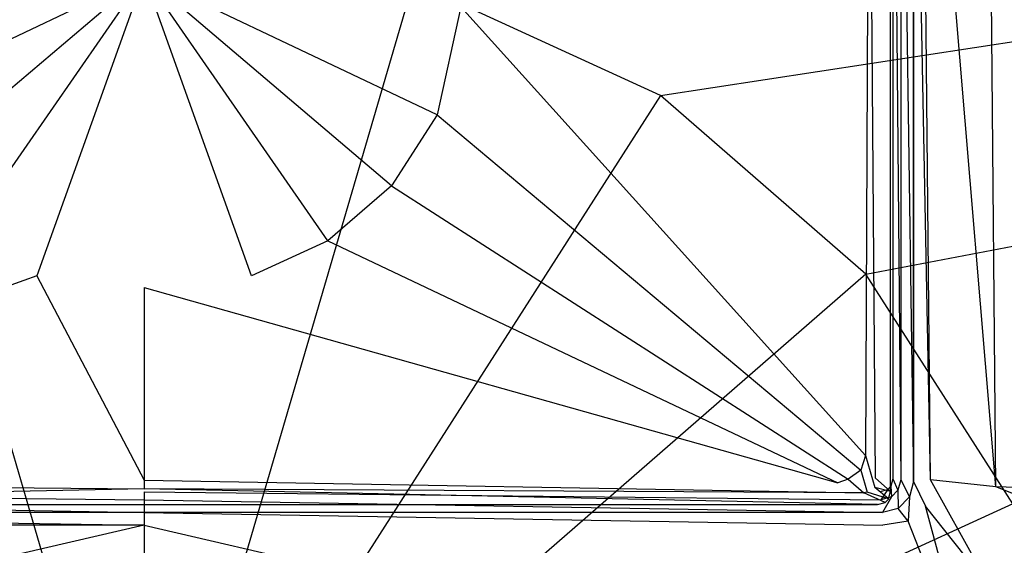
# Model space of a CAD drawing. Extents: x 0 to 1.6, y -0.7 to 0.
# Tile 5 of 8: x 0.78 to 0.91, y -0.17 to -0.1. Entities that reach past the tile are written whole.
import ezdxf

# ---------------------------------------------------------------- set-up
doc = ezdxf.new("R2010")
doc.units = 0
doc.layers.add('L0_ABDCKG_ABLAUF_N_UDA1670ARA24', color=7, linetype='CONTINUOUS')
doc.layers.add('L1_WANNE_N_UDA1670ARA248V___0__', color=7, linetype='CONTINUOUS')

msp = doc.modelspace()

# ---------------------------------------------------------------- linework, layer by layer
at = {"layer": 'L0_ABDCKG_ABLAUF_N_UDA1670ARA24', "color": 8}
for points, invisible_edges in [([(0.893664, -0.055006, 0.039604), (0.89444, -0.159689, 0.039604), (0.894652, -0.049602, 0.039604), (0.893664, -0.055006, 0.039604)], 14), ([(0.896441, -0.049602, 0.037604), (0.894652, -0.049602, 0.039604), (0.89444, -0.159689, 0.039604), (0.896441, -0.049602, 0.037604)], 14), ([(0.896441, -0.16143, 0.037604), (0.896441, -0.049602, 0.037604), (0.89444, -0.159689, 0.039604), (0.896441, -0.16143, 0.037604)], 14), ([(0.896441, -0.16143, 0.037604), (0.896442, -0.049649, 0.035769), (0.896441, -0.049602, 0.037604), (0.896441, -0.16143, 0.037604)], 14), ([(0.896442, -0.049649, 0.035769), (0.896441, -0.16143, 0.037604), (0.896442, -0.161445, 0.035769), (0.896442, -0.049649, 0.035769)], 13), ([(0.840775, -0.098693, 0.039604), (0.893186, -0.156771, 0.039604), (0.893664, -0.055006, 0.039604), (0.840775, -0.098693, 0.039604)], 14), ([(0.89444, -0.159689, 0.039604), (0.893664, -0.055006, 0.039604), (0.893186, -0.156771, 0.039604), (0.89444, -0.159689, 0.039604)], 13), ([(0.799774, -0.094677, 0.039604), (0.758772, -0.098693, 0.039604), (0.761842, -0.112687, 0.039604), (0.799774, -0.094677, 0.039604)], 14), ([(0.799774, -0.094677, 0.039604), (0.761842, -0.112687, 0.039604), (0.767721, -0.121871, 0.039604), (0.799774, -0.094677, 0.039604)], 14), ([(0.799774, -0.094677, 0.039604), (0.767721, -0.121871, 0.039604), (0.775969, -0.129008, 0.039604), (0.799774, -0.094677, 0.039604)], 14), ([(0.799774, -0.094677, 0.039604), (0.775969, -0.129008, 0.039604), (0.785873, -0.133526, 0.039604), (0.799774, -0.094677, 0.039604)], 14), ([(0.799774, -0.094677, 0.039604), (0.785873, -0.133526, 0.039604), (0.799774, -0.135056, 0.039604), (0.799774, -0.094677, 0.039604)], 14), ([(0.840775, -0.098693, 0.039604), (0.799774, -0.094677, 0.039604), (0.837705, -0.112687, 0.039604), (0.840775, -0.098693, 0.039604)], 14), ([(0.813675, -0.133526, 0.039604), (0.799774, -0.094677, 0.039604), (0.799774, -0.135056, 0.039604), (0.813675, -0.133526, 0.039604)], 14), ([(0.837705, -0.112687, 0.039604), (0.799774, -0.094677, 0.039604), (0.831827, -0.121871, 0.039604), (0.837705, -0.112687, 0.039604)], 14), ([(0.831827, -0.121871, 0.039604), (0.799774, -0.094677, 0.039604), (0.823579, -0.129008, 0.039604), (0.831827, -0.121871, 0.039604)], 14), ([(0.823579, -0.129008, 0.039604), (0.799774, -0.094677, 0.039604), (0.813675, -0.133526, 0.039604), (0.823579, -0.129008, 0.039604)], 14), ([(0.893186, -0.156771, 0.039604), (0.840775, -0.098693, 0.039604), (0.837705, -0.112687, 0.039604), (0.893186, -0.156771, 0.039604)], 13), ([(0.892605, -0.158703, 0.039604), (0.837705, -0.112687, 0.039604), (0.831827, -0.121871, 0.039604), (0.892605, -0.158703, 0.039604)], 13), ([(0.837705, -0.112687, 0.039604), (0.892605, -0.158703, 0.039604), (0.893186, -0.156771, 0.039604), (0.837705, -0.112687, 0.039604)], 14), ([(0.890949, -0.159871, 0.039604), (0.831827, -0.121871, 0.039604), (0.823579, -0.129008, 0.039604), (0.890949, -0.159871, 0.039604)], 13), ([(0.831827, -0.121871, 0.039604), (0.890949, -0.159871, 0.039604), (0.892605, -0.158703, 0.039604), (0.831827, -0.121871, 0.039604)], 14), ([(0.775969, -0.129008, 0.039604), (0.709935, -0.16032, 0.039604), (0.785873, -0.133526, 0.039604), (0.775969, -0.129008, 0.039604)], 14), ([(0.889612, -0.16032, 0.039604), (0.823579, -0.129008, 0.039604), (0.813675, -0.133526, 0.039604), (0.889612, -0.16032, 0.039604)], 13), ([(0.823579, -0.129008, 0.039604), (0.889612, -0.16032, 0.039604), (0.890949, -0.159871, 0.039604), (0.823579, -0.129008, 0.039604)], 14), ([(0.799774, -0.159986, 0.039604), (0.785873, -0.133526, 0.039604), (0.709935, -0.16032, 0.039604), (0.799774, -0.159986, 0.039604)], 13), ([(0.785873, -0.133526, 0.039604), (0.799774, -0.159986, 0.039604), (0.799774, -0.135056, 0.039604), (0.785873, -0.133526, 0.039604)], 14), ([(0.799774, -0.135056, 0.039604), (0.889612, -0.16032, 0.039604), (0.813675, -0.133526, 0.039604), (0.799774, -0.135056, 0.039604)], 14), ([(0.889612, -0.16032, 0.039604), (0.799774, -0.135056, 0.039604), (0.799774, -0.159986, 0.039604), (0.889612, -0.16032, 0.039604)], 13), ([(0.894387, -0.160933, 0.039604), (0.893186, -0.156771, 0.039604), (0.892605, -0.158703, 0.039604), (0.894387, -0.160933, 0.039604)], 13), ([(0.893186, -0.156771, 0.039604), (0.894387, -0.160933, 0.039604), (0.89444, -0.159689, 0.039604), (0.893186, -0.156771, 0.039604)], 14), ([(0.893427, -0.161535, 0.039604), (0.892605, -0.158703, 0.039604), (0.890949, -0.159871, 0.039604), (0.893427, -0.161535, 0.039604)], 13), ([(0.892605, -0.158703, 0.039604), (0.893427, -0.161535, 0.039604), (0.894387, -0.160933, 0.039604), (0.892605, -0.158703, 0.039604)], 14), ([(0.799774, -0.161087, 0.039604), (0.709935, -0.16032, 0.039604), (0.706588, -0.161599, 0.039604), (0.799774, -0.161087, 0.039604)], 13), ([(0.709935, -0.16032, 0.039604), (0.799774, -0.161087, 0.039604), (0.799774, -0.159986, 0.039604), (0.709935, -0.16032, 0.039604)], 14), ([(0.89296, -0.161599, 0.039604), (0.799774, -0.159986, 0.039604), (0.799774, -0.161087, 0.039604), (0.89296, -0.161599, 0.039604)], 13), ([(0.799774, -0.159986, 0.039604), (0.89296, -0.161599, 0.039604), (0.889612, -0.16032, 0.039604), (0.799774, -0.159986, 0.039604)], 14), ([(0.89296, -0.161599, 0.039604), (0.890949, -0.159871, 0.039604), (0.889612, -0.16032, 0.039604), (0.89296, -0.161599, 0.039604)], 13), ([(0.890949, -0.159871, 0.039604), (0.89296, -0.161599, 0.039604), (0.893427, -0.161535, 0.039604), (0.890949, -0.159871, 0.039604)], 14), ([(0.896441, -0.16143, 0.037604), (0.89444, -0.159689, 0.039604), (0.894387, -0.160933, 0.039604), (0.896441, -0.16143, 0.037604)], 14), ([(0.706588, -0.161599, 0.039604), (0.704795, -0.16312, 0.037604), (0.799774, -0.161087, 0.039604), (0.706588, -0.161599, 0.039604)], 14), ([(0.799774, -0.161087, 0.039604), (0.704795, -0.16312, 0.037604), (0.799774, -0.163119, 0.037604), (0.799774, -0.161087, 0.039604)], 14), ([(0.894752, -0.16312, 0.037604), (0.799774, -0.161087, 0.039604), (0.799774, -0.163119, 0.037604), (0.894752, -0.16312, 0.037604)], 14), ([(0.89296, -0.161599, 0.039604), (0.799774, -0.161087, 0.039604), (0.894752, -0.16312, 0.037604), (0.89296, -0.161599, 0.039604)], 14), ([(0.893427, -0.161535, 0.039604), (0.89296, -0.161599, 0.039604), (0.895725, -0.162859, 0.037604), (0.893427, -0.161535, 0.039604)], 14), ([(0.895725, -0.162859, 0.037604), (0.89296, -0.161599, 0.039604), (0.894752, -0.16312, 0.037604), (0.895725, -0.162859, 0.037604)], 14), ([(0.896181, -0.162403, 0.037604), (0.894387, -0.160933, 0.039604), (0.893427, -0.161535, 0.039604), (0.896181, -0.162403, 0.037604)], 14), ([(0.896181, -0.162403, 0.037604), (0.893427, -0.161535, 0.039604), (0.895725, -0.162859, 0.037604), (0.896181, -0.162403, 0.037604)], 14), ([(0.896441, -0.16143, 0.037604), (0.894387, -0.160933, 0.039604), (0.896181, -0.162403, 0.037604), (0.896441, -0.16143, 0.037604)], 14), ([(0.896181, -0.162403, 0.037604), (0.896442, -0.161445, 0.035769), (0.896441, -0.16143, 0.037604), (0.896181, -0.162403, 0.037604)], 14), ([(0.896442, -0.161445, 0.035769), (0.896181, -0.162403, 0.037604), (0.896181, -0.162418, 0.035769), (0.896442, -0.161445, 0.035769)], 13), ([(0.799774, -0.163119, 0.037604), (0.704794, -0.163134, 0.035769), (0.799774, -0.163134, 0.035769), (0.799774, -0.163119, 0.037604)], 13), ([(0.704794, -0.163134, 0.035769), (0.799774, -0.163119, 0.037604), (0.704795, -0.16312, 0.037604), (0.704794, -0.163134, 0.035769)], 14), ([(0.799774, -0.163134, 0.035769), (0.894752, -0.16312, 0.037604), (0.799774, -0.163119, 0.037604), (0.799774, -0.163134, 0.035769)], 14), ([(0.894752, -0.16312, 0.037604), (0.799774, -0.163134, 0.035769), (0.894753, -0.163134, 0.035769), (0.894752, -0.16312, 0.037604)], 13), ([(0.894753, -0.163134, 0.035769), (0.895725, -0.162859, 0.037604), (0.894752, -0.16312, 0.037604), (0.894753, -0.163134, 0.035769)], 14), ([(0.895725, -0.162859, 0.037604), (0.894753, -0.163134, 0.035769), (0.895726, -0.162874, 0.035769), (0.895725, -0.162859, 0.037604)], 13), ([(0.895725, -0.162859, 0.037604), (0.896181, -0.162418, 0.035769), (0.896181, -0.162403, 0.037604), (0.895725, -0.162859, 0.037604)], 14), ([(0.896181, -0.162418, 0.035769), (0.895725, -0.162859, 0.037604), (0.895726, -0.162874, 0.035769), (0.896181, -0.162418, 0.035769)], 13)]:
    msp.add_3dface(points, dxfattribs=dict(at, invisible_edges=invisible_edges))
at = {"layer": 'L1_WANNE_N_UDA1670ARA248V___0__', "color": 8}
for points, invisible_edges in [([(1.589128, -0.000171), (0.866635, -0.11017), (0.834615, -0.095494), (1.589128, -0.000171)], 13), ([(0.866635, -0.11017), (1.589128, -0.000171), (1.592938, -0.000198), (0.866635, -0.11017)], 14), ([(1.592938, -0.000198), (0.893237, -0.133304), (0.866635, -0.11017), (1.592938, -0.000198)], 13), ([(0.893237, -0.133304), (1.592938, -0.000198), (1.59599, -0.001047), (0.893237, -0.133304)], 14), ([(1.59599, -0.001047), (0.912268, -0.163024), (0.893237, -0.133304), (1.59599, -0.001047)], 13), ([(0.897768, -0.159922, 0.034824), (0.896754, -0.047225, 0.035753), (0.896754, -0.159788, 0.035753), (0.897768, -0.159922, 0.034824)], 13), ([(0.896754, -0.047225, 0.035753), (0.897768, -0.159922, 0.034824), (0.897768, -0.047225, 0.034824), (0.896754, -0.047225, 0.035753)], 14), ([(0.899424, -0.160141, 0.034475), (0.897768, -0.047225, 0.034824), (0.897768, -0.159922, 0.034824), (0.899424, -0.160141, 0.034475)], 13), ([(0.897768, -0.047225, 0.034824), (0.899424, -0.160141, 0.034475), (0.899424, -0.047225, 0.034475), (0.897768, -0.047225, 0.034824)], 14), ([(0.899424, -0.160141, 0.039163), (0.899424, -0.047225, 0.036411), (0.899424, -0.160141, 0.037916), (0.899424, -0.160141, 0.039163)], 13), ([(0.899424, -0.047225, 0.036411), (0.899424, -0.160141, 0.039163), (0.899424, -0.047225, 0.037658), (0.899424, -0.047225, 0.036411)], 14), ([(0.901621, -0.159925, 0.039244), (0.899424, -0.047225, 0.037658), (0.899424, -0.160141, 0.039163), (0.901621, -0.159925, 0.039244)], 14), ([(0.901621, -0.159925, 0.039244), (0.900547, -0.047256, 0.037822), (0.899424, -0.047225, 0.037658), (0.901621, -0.159925, 0.039244)], 14), ([(0.899424, -0.047225, 0.036411), (0.899424, -0.160141, 0.034475), (0.899424, -0.160141, 0.037916), (0.899424, -0.047225, 0.036411)], 13), ([(0.899424, -0.160141, 0.034475), (0.899424, -0.047225, 0.036411), (0.899424, -0.047225, 0.034475), (0.899424, -0.160141, 0.034475)], 14), ([(0.910078, -0.160836, 0.039585), (0.900547, -0.047256, 0.037822), (0.901621, -0.159925, 0.039244), (0.910078, -0.160836, 0.039585)], 14), ([(0.910078, -0.160836, 0.039585), (0.909046, -0.047326, 0.038214), (0.900547, -0.047256, 0.037822), (0.910078, -0.160836, 0.039585)], 14), ([(1.477595, -0.179052, 0.046398), (0.909046, -0.047326, 0.038214), (0.910078, -0.160836, 0.039585), (1.477595, -0.179052, 0.046398)], 14), ([(1.477595, -0.179052, 0.046398), (1.477401, -0.04873, 0.04606), (0.909046, -0.047326, 0.038214), (1.477595, -0.179052, 0.046398)], 14), ([(0.799774, -0.214584), (0.764932, -0.095494), (0.799774, -0.090466), (0.799774, -0.214584)], 14), ([(0.834615, -0.095494), (0.799774, -0.214584), (0.799774, -0.090466), (0.834615, -0.095494)], 14), ([(0.799774, -0.214584), (0.732913, -0.11017), (0.764932, -0.095494), (0.799774, -0.214584)], 14), ([(0.866635, -0.11017), (0.799774, -0.214584), (0.834615, -0.095494), (0.866635, -0.11017)], 14), ([(0.799774, -0.214584), (0.70631, -0.133304), (0.732913, -0.11017), (0.799774, -0.214584)], 14), ([(0.893237, -0.133304), (0.799774, -0.214584), (0.866635, -0.11017), (0.893237, -0.133304)], 14), ([(0.799774, -0.214584), (0.68728, -0.163024), (0.70631, -0.133304), (0.799774, -0.214584)], 14), ([(0.912268, -0.163024), (0.799774, -0.214584), (0.893237, -0.133304), (0.912268, -0.163024)], 14), ([(0.897402, -0.161295, 0.034824), (0.896754, -0.159788, 0.035753), (0.896493, -0.160768, 0.035753), (0.897402, -0.161295, 0.034824)], 13), ([(0.896754, -0.159788, 0.035753), (0.897402, -0.161295, 0.034824), (0.897768, -0.159922, 0.034824), (0.896754, -0.159788, 0.035753)], 14), ([(0.898886, -0.162155, 0.034475), (0.897768, -0.159922, 0.034824), (0.897402, -0.161295, 0.034824), (0.898886, -0.162155, 0.034475)], 13), ([(0.897768, -0.159922, 0.034824), (0.898886, -0.162155, 0.034475), (0.899424, -0.160141, 0.034475), (0.897768, -0.159922, 0.034824)], 14), ([(0.898886, -0.162155, 0.039179), (0.899424, -0.160141, 0.037916), (0.898886, -0.162155, 0.037937), (0.898886, -0.162155, 0.039179)], 13), ([(0.899424, -0.160141, 0.037916), (0.898886, -0.162155, 0.039179), (0.899424, -0.160141, 0.039163), (0.899424, -0.160141, 0.037916)], 14), ([(0.90096, -0.163339, 0.03926), (0.899424, -0.160141, 0.039163), (0.898886, -0.162155, 0.039179), (0.90096, -0.163339, 0.03926)], 13), ([(0.898886, -0.162155, 0.037937), (0.899424, -0.160141, 0.034475), (0.898886, -0.162155, 0.034475), (0.898886, -0.162155, 0.037937)], 13), ([(0.899424, -0.160141, 0.034475), (0.898886, -0.162155, 0.037937), (0.899424, -0.160141, 0.037916), (0.899424, -0.160141, 0.034475)], 14), ([(0.899424, -0.160141, 0.039163), (0.90096, -0.163339, 0.03926), (0.901621, -0.159925, 0.039244), (0.899424, -0.160141, 0.039163)], 14), ([(0.909428, -0.173973, 0.0396), (0.901621, -0.159925, 0.039244), (0.90096, -0.163339, 0.03926), (0.909428, -0.173973, 0.0396)], 14), ([(0.910078, -0.160836, 0.039585), (0.901621, -0.159925, 0.039244), (0.909428, -0.173973, 0.0396), (0.910078, -0.160836, 0.039585)], 14), ([(0.799774, -0.162507, 0.034824), (0.704488, -0.161489, 0.035753), (0.704354, -0.162507, 0.034824), (0.799774, -0.162507, 0.034824)], 13), ([(0.704488, -0.161489, 0.035753), (0.799774, -0.162507, 0.034824), (0.799774, -0.161489, 0.035753), (0.704488, -0.161489, 0.035753)], 14), ([(0.895193, -0.162507, 0.034824), (0.799774, -0.161489, 0.035753), (0.799774, -0.162507, 0.034824), (0.895193, -0.162507, 0.034824)], 13), ([(0.799774, -0.161489, 0.035753), (0.895193, -0.162507, 0.034824), (0.89506, -0.161489, 0.035753), (0.799774, -0.161489, 0.035753)], 14), ([(0.895193, -0.162507, 0.034824), (0.896035, -0.161227, 0.035753), (0.89506, -0.161489, 0.035753), (0.895193, -0.162507, 0.034824)], 13), ([(0.896035, -0.161227, 0.035753), (0.895193, -0.162507, 0.034824), (0.896561, -0.162139, 0.034824), (0.896035, -0.161227, 0.035753)], 14), ([(0.896561, -0.162139, 0.034824), (0.896493, -0.160768, 0.035753), (0.896035, -0.161227, 0.035753), (0.896561, -0.162139, 0.034824)], 13), ([(0.896493, -0.160768, 0.035753), (0.896561, -0.162139, 0.034824), (0.897402, -0.161295, 0.034824), (0.896493, -0.160768, 0.035753)], 14), ([(0.897418, -0.163629, 0.034475), (0.897402, -0.161295, 0.034824), (0.896561, -0.162139, 0.034824), (0.897418, -0.163629, 0.034475)], 13), ([(0.897402, -0.161295, 0.034824), (0.897418, -0.163629, 0.034475), (0.898886, -0.162155, 0.034475), (0.897402, -0.161295, 0.034824)], 14), ([(1.477169, -0.386516, 0.046402), (0.910078, -0.160836, 0.039585), (0.909428, -0.173973, 0.0396), (1.477169, -0.386516, 0.046402)], 14), ([(1.477595, -0.179052, 0.046398), (0.910078, -0.160836, 0.039585), (1.477169, -0.386516, 0.046402), (1.477595, -0.179052, 0.046398)], 14), ([(0.799774, -0.214584), (0.677363, -0.19692), (0.68728, -0.163024), (0.799774, -0.214584)], 14), ([(0.799774, -0.164169, 0.034475), (0.704354, -0.162507, 0.034824), (0.704136, -0.164169, 0.034475), (0.799774, -0.164169, 0.034475)], 13), ([(0.704354, -0.162507, 0.034824), (0.799774, -0.164169, 0.034475), (0.799774, -0.162507, 0.034824), (0.704354, -0.162507, 0.034824)], 14), ([(0.895411, -0.164169, 0.034475), (0.799774, -0.162507, 0.034824), (0.799774, -0.164169, 0.034475), (0.895411, -0.164169, 0.034475)], 13), ([(0.799774, -0.162507, 0.034824), (0.895411, -0.164169, 0.034475), (0.895193, -0.162507, 0.034824), (0.799774, -0.162507, 0.034824)], 14), ([(0.922185, -0.19692), (0.799774, -0.214584), (0.912268, -0.163024), (0.922185, -0.19692)], 14), ([(0.895411, -0.164169, 0.034475), (0.896561, -0.162139, 0.034824), (0.895193, -0.162507, 0.034824), (0.895411, -0.164169, 0.034475)], 13), ([(0.896561, -0.162139, 0.034824), (0.895411, -0.164169, 0.034475), (0.897418, -0.163629, 0.034475), (0.896561, -0.162139, 0.034824)], 14), ([(0.897418, -0.163629, 0.039197), (0.898886, -0.162155, 0.037937), (0.897418, -0.163629, 0.037955), (0.897418, -0.163629, 0.039197)], 13), ([(0.898886, -0.162155, 0.037937), (0.897418, -0.163629, 0.039197), (0.898886, -0.162155, 0.039179), (0.898886, -0.162155, 0.037937)], 14), ([(0.898728, -0.165289, 0.039278), (0.898886, -0.162155, 0.039179), (0.897418, -0.163629, 0.039197), (0.898728, -0.165289, 0.039278)], 13), ([(0.898886, -0.162155, 0.037937), (0.897418, -0.163629, 0.034475), (0.897418, -0.163629, 0.037955), (0.898886, -0.162155, 0.037937)], 13), ([(0.897418, -0.163629, 0.034475), (0.898886, -0.162155, 0.037937), (0.898886, -0.162155, 0.034475), (0.897418, -0.163629, 0.034475)], 14), ([(0.898886, -0.162155, 0.039179), (0.898728, -0.165289, 0.039278), (0.90096, -0.163339, 0.03926), (0.898886, -0.162155, 0.039179)], 14), ([(0.799774, -0.165818, 0.039276), (0.704136, -0.164169, 0.039213), (0.704111, -0.165818, 0.039352), (0.799774, -0.165818, 0.039276)], 13), ([(0.704136, -0.164169, 0.039213), (0.799774, -0.165818, 0.039276), (0.799774, -0.164169, 0.039135), (0.704136, -0.164169, 0.039213)], 14), ([(0.704136, -0.164169, 0.037966), (0.799774, -0.164169, 0.034475), (0.704136, -0.164169, 0.034475), (0.704136, -0.164169, 0.037966)], 13), ([(0.799774, -0.164169, 0.034475), (0.704136, -0.164169, 0.037966), (0.799774, -0.164169, 0.037888), (0.799774, -0.164169, 0.034475)], 14), ([(0.704136, -0.164169, 0.037966), (0.799774, -0.164169, 0.039135), (0.799774, -0.164169, 0.037888), (0.704136, -0.164169, 0.037966)], 13), ([(0.799774, -0.164169, 0.039135), (0.704136, -0.164169, 0.037966), (0.704136, -0.164169, 0.039213), (0.799774, -0.164169, 0.039135)], 14), ([(0.895436, -0.165818, 0.039352), (0.799774, -0.164169, 0.039135), (0.799774, -0.165818, 0.039276), (0.895436, -0.165818, 0.039352)], 13), ([(0.799774, -0.164169, 0.039135), (0.895436, -0.165818, 0.039352), (0.895411, -0.164169, 0.039213), (0.799774, -0.164169, 0.039135)], 14), ([(0.799774, -0.164169, 0.037888), (0.895411, -0.164169, 0.034475), (0.799774, -0.164169, 0.034475), (0.799774, -0.164169, 0.037888)], 13), ([(0.895411, -0.164169, 0.034475), (0.799774, -0.164169, 0.037888), (0.895411, -0.164169, 0.037966), (0.895411, -0.164169, 0.034475)], 14), ([(0.799774, -0.164169, 0.039135), (0.895411, -0.164169, 0.037966), (0.799774, -0.164169, 0.037888), (0.799774, -0.164169, 0.039135)], 13), ([(0.895411, -0.164169, 0.037966), (0.799774, -0.164169, 0.039135), (0.895411, -0.164169, 0.039213), (0.895411, -0.164169, 0.037966)], 14), ([(0.895411, -0.164169, 0.037966), (0.897418, -0.163629, 0.039197), (0.897418, -0.163629, 0.037955), (0.895411, -0.164169, 0.037966)], 13), ([(0.897418, -0.163629, 0.039197), (0.895411, -0.164169, 0.037966), (0.895411, -0.164169, 0.039213), (0.897418, -0.163629, 0.039197)], 14), ([(0.897418, -0.163629, 0.039197), (0.895411, -0.164169, 0.039213), (0.895436, -0.165818, 0.039352), (0.897418, -0.163629, 0.039197)], 14), ([(0.895411, -0.164169, 0.037966), (0.897418, -0.163629, 0.034475), (0.895411, -0.164169, 0.034475), (0.895411, -0.164169, 0.037966)], 13), ([(0.897418, -0.163629, 0.034475), (0.895411, -0.164169, 0.037966), (0.897418, -0.163629, 0.037955), (0.897418, -0.163629, 0.034475)], 14), ([(0.898728, -0.165289, 0.039278), (0.897418, -0.163629, 0.039197), (0.895436, -0.165818, 0.039352), (0.898728, -0.165289, 0.039278)], 14), ([(0.907387, -0.187138, 0.039618), (0.90096, -0.163339, 0.03926), (0.898728, -0.165289, 0.039278), (0.907387, -0.187138, 0.039618)], 14), ([(0.909428, -0.173973, 0.0396), (0.90096, -0.163339, 0.03926), (0.907387, -0.187138, 0.039618), (0.909428, -0.173973, 0.0396)], 14), ([(0.898728, -0.165289, 0.039278), (0.895436, -0.165818, 0.039352), (0.894504, -0.187664, 0.039689), (0.898728, -0.165289, 0.039278)], 14), ([(0.907387, -0.187138, 0.039618), (0.898728, -0.165289, 0.039278), (0.894504, -0.187664, 0.039689), (0.907387, -0.187138, 0.039618)], 14), ([(0.705044, -0.187664, 0.039689), (0.799774, -0.165818, 0.039276), (0.704111, -0.165818, 0.039352), (0.705044, -0.187664, 0.039689)], 13), ([(0.799774, -0.165818, 0.039276), (0.705044, -0.187664, 0.039689), (0.799774, -0.187664, 0.039615), (0.799774, -0.165818, 0.039276)], 14), ([(0.894504, -0.187664, 0.039689), (0.799774, -0.165818, 0.039276), (0.799774, -0.187664, 0.039615), (0.894504, -0.187664, 0.039689)], 13), ([(0.799774, -0.165818, 0.039276), (0.894504, -0.187664, 0.039689), (0.895436, -0.165818, 0.039352), (0.799774, -0.165818, 0.039276)], 14)]:
    msp.add_3dface(points, dxfattribs=dict(at, invisible_edges=invisible_edges))

doc.saveas('drawing.dxf')
